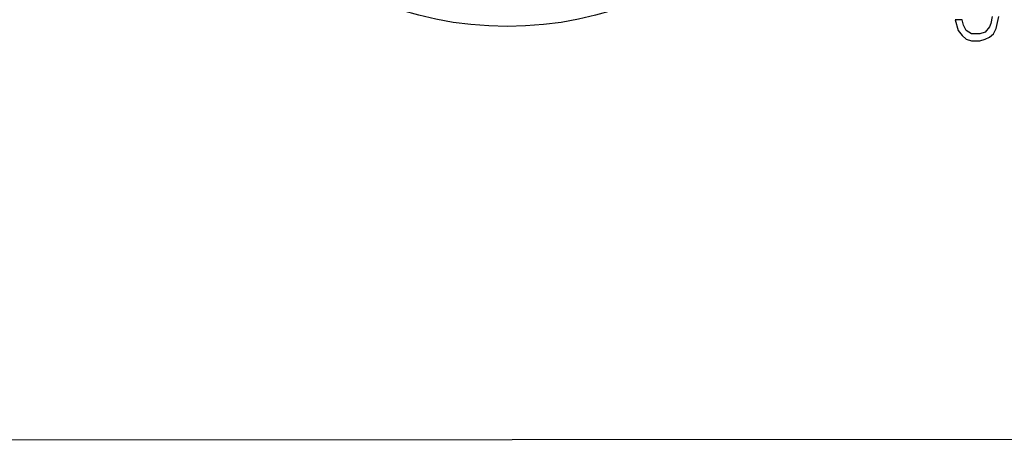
# Model space of a CAD drawing. Header units: millimetres. Extents: x 279 to 812, y 147 to 749.
# Tile 12 of 27: x 560 to 578, y 408 to 416. Entities that reach past the tile are written whole.
import ezdxf

# ---------------------------------------------------------------- set-up
doc = ezdxf.new("R2010")
doc.units = ezdxf.units.MM
doc.header["$LTSCALE"] = 65.395
doc.layers.get('0').update_dxf_attribs({"linetype": 'CONTINUOUS'})

msp = doc.modelspace()

# ---------------------------------------------------------------- linework, layer by layer
for p, q in [((577.277, 415.807), (577.152, 415.807)), ((577.152, 415.807), (577.202, 415.615)), ((577.302, 415.711), (577.277, 415.807)), ((577.827, 415.871), (577.802, 415.743)), ((577.902, 415.648), (577.952, 415.871)), ((577.202, 415.615), (577.277, 415.52)), ((577.352, 415.615), (577.302, 415.711)), ((577.452, 415.552), (577.352, 415.615)), ((577.777, 415.679), (577.702, 415.584)), ((577.802, 415.743), (577.777, 415.679)), ((577.852, 415.552), (577.902, 415.648)), ((577.277, 415.52), (577.352, 415.456)), ((577.352, 415.456), (577.452, 415.424)), ((577.602, 415.552), (577.452, 415.552)), ((577.702, 415.584), (577.602, 415.552)), ((577.602, 415.424), (577.702, 415.456)), ((577.702, 415.456), (577.777, 415.488)), ((577.777, 415.488), (577.852, 415.552)), ((577.452, 415.424), (577.602, 415.424)), ((510.784, 408.072), (580.243, 408.112))]:
    msp.add_line(p, q)
msp.add_circle((568.92, 422.187), 6.5)

doc.saveas('drawing.dxf')
